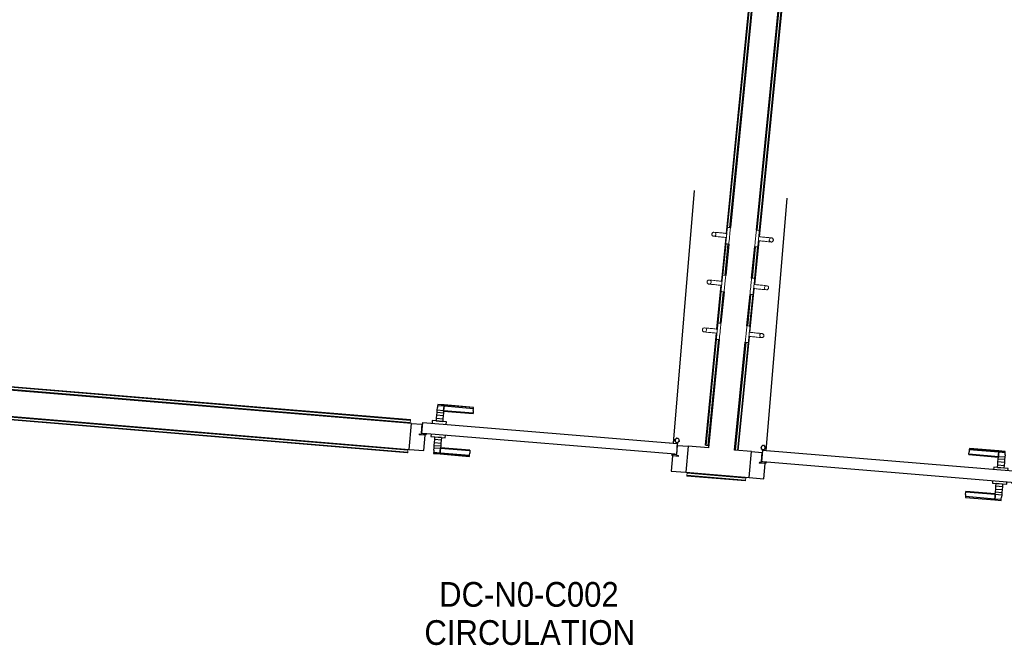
# Model space of a CAD drawing. Header units: millimetres. Extents: x 1293 to 60335, y -36590 to 4541.
# Tile 25 of 65: x 26020 to 29605, y -20276 to -17998. Entities that reach past the tile are written whole.
import ezdxf

# ---------------------------------------------------------------- set-up
doc = ezdxf.new("R2010")
doc.units = ezdxf.units.MM
for name, color, linetype, lineweight in [('A-AREA-IDEN', 7, 'Continuous', 30), ('A-DOOR', 7, 'Continuous', 25), ('A-FLOR-HRAL', 7, 'Continuous', 18), ('BATIEMENT', 7, 'Continuous', 18), ('BATIMENT', 7, 'Continuous', 25), ('ELEMENTS DETAILS', 7, 'Continuous', 18), ('EQP SPE', 7, 'Continuous', 18), ('MOBILIER', 7, 'Continuous', 18), ('SOLS', 7, 'Continuous', 25)]:
    doc.layers.add(name, color=color, linetype=linetype, lineweight=lineweight)
doc.styles.add('Arial_1', font='arial.ttf', dxfattribs={"width": 0.9, "height": 90})

# ---------------------------------------------------------------- blocks, each defined once
blk = doc.blocks.new('PRT_SIMPLE_HUI_58x68x48 - PRT_BOIS_1V_930x2040x40-V1-2021_015_1111_DCE_1_50_N0 FINI_CVC_PAC')
at = {"layer": 'ELEMENTS DETAILS', "lineweight": 25}
h = blk.add_hatch(color=256, dxfattribs=at)
h.paths.add_polyline_path([(-483.8, -9.7), (-485.1, -11.7), (-496.1, -13.2), (-500.5, -13.6), (-500.5, -14.5), (-495.9, -14.5), (-483.8, -12.8), (-483.8, -10.5)])
h.paths.add_polyline_path([(-508.5, -8), (-508.5, -11.5), (-502, -11.5), (-502.1, -10.2), (-505.2, -10.2), (-505.2, -9.3), (-488.4, -9.4), (-485.1, -10.6), (-483.8, -9.7), (-489.6, -8), (-505.4, -8)])
h = blk.add_hatch(color=256, dxfattribs=at)
h.paths.add_polyline_path([(413.8, -9.7), (413.8, -12.8), (426.2, -14.5), (430.5, -14.1), (430.4, -13.2), (425.9, -13.2), (415.1, -11.7), (414.4, -10.7)])
h.paths.add_polyline_path([(418.5, -8), (413.8, -9.7), (415.1, -10.6), (418.7, -9.3), (435.2, -9.3), (435.2, -10.2), (432, -10.5), (432, -11.5), (438.5, -11.5), (438.5, -8), (418.6, -8)])
at = {"layer": 'A-DOOR'}
for p, q in [((-499.5, -14.5), (-499.5, -54.5)), ((426, -14.5), (-496, -14.5)), ((430.5, -54.5), (430.5, -14.5)), ((-499.5, -54.5), (430.5, -54.5)), ((417, -54.5), (417, -977.5))]:
    blk.add_line(p, q, dxfattribs=at)
at = {"layer": 'BATIMENT'}
for p, q in [((-427.1, 55), (-450.6, 55)), ((-450.6, 55), (-450.6, 54.5)), ((-450.6, 54.5), (-450.6, 50.4)), ((-427.1, 54.5), (-450.6, 54.5)), ((-450.6, 50.4), (-450.6, 43.3)), ((-427.1, 50.4), (-450.6, 50.4)), ((-450.6, 34), (-450.6, 43.3)), ((-319.6, 55), (-427.1, 55)), ((-427.1, 55), (-427.1, 54.5)), ((-427.1, 54.5), (-427.1, 55)), ((-427.1, 54.5), (-427.1, 50.4)), ((-319.6, 54.5), (-427.1, 54.5)), ((-427.1, 50.4), (-427.1, 54.5)), ((-427.1, 50.4), (-427.1, 43.3)), ((-319.6, 50.4), (-427.1, 50.4)), ((-427.1, 43.3), (-427.1, 50.4)), ((-427.1, 34), (-427.1, 43.3)), ((-427.1, 43.3), (-427.1, 34)), ((-319.6, 54.5), (-319.6, 55)), ((-319.6, 50.4), (-319.6, 54.5)), ((-319.6, 43.3), (-319.6, 50.4)), ((-319.6, 43.3), (-319.6, 34)), ((-450.6, 25.6), (-450.6, 34)), ((-427.1, 34), (-450.6, 34)), ((-450.6, 15.2), (-450.6, 25.6)), ((-427.1, 25.6), (-450.6, 25.6)), ((-450.6, 4.4), (-450.6, 15.2)), ((-427.1, 15.2), (-450.6, 15.2)), ((-450.6, -4), (-450.6, 4.4)), ((-450.6, 4.4), (-427.1, 4.4)), ((-427.1, 32.8), (-427.1, 34)), ((-319.6, 34), (-427.1, 34)), ((-427.1, 34), (-427.1, 25.6)), ((-427.1, 32.8), (-319.6, 32.8)), ((-427.1, 25.6), (-427.1, 15.2)), ((-427.1, 15.2), (-427.1, 4.4)), ((-427.1, 4.4), (-427.1, -4)), ((-319.6, 34), (-319.6, 32.8)), ((-465.6, -5.5), (-465.6, -14.5)), ((-413.4, -5.5), (-465.6, -5.5)), ((-450.6, -4), (-450.6, -5)), ((-450.6, -5), (-427.1, -5)), ((-427.1, -5), (-427.1, -4)), ((-413.4, -14.5), (-413.4, -5.5)), ((-465.6, -54.5), (-465.6, -63.5)), ((-465.6, -63.5), (-413.4, -63.5)), ((-427.1, -64), (-450.6, -64)), ((-450.6, -64), (-450.6, -65)), ((-450.6, -73.4), (-450.6, -65)), ((-427.1, -65), (-427.1, -64)), ((-427.1, -65), (-427.1, -73.4)), ((-413.4, -63.5), (-413.4, -54.5)), ((-450.6, -84.2), (-450.6, -73.4)), ((-427.1, -73.4), (-450.6, -73.4)), ((-450.6, -94.6), (-450.6, -84.2)), ((-450.6, -84.2), (-427.1, -84.2)), ((-450.6, -103), (-450.6, -94.6)), ((-450.6, -94.6), (-427.1, -94.6)), ((-450.6, -112.3), (-450.6, -103)), ((-450.6, -103), (-427.1, -103)), ((-427.1, -73.4), (-427.1, -84.2)), ((-427.1, -84.2), (-427.1, -94.6)), ((-427.1, -94.6), (-427.1, -103)), ((-427.1, -103), (-427.1, -101.8)), ((-319.6, -101.8), (-427.1, -101.8)), ((-427.1, -112.3), (-427.1, -103)), ((-427.1, -103), (-319.6, -103)), ((-427.1, -103), (-427.1, -112.3)), ((-319.6, -101.8), (-319.6, -103)), ((-319.6, -103), (-319.6, -112.3)), ((-450.6, -112.3), (-450.6, -119.4)), ((-450.6, -119.4), (-450.6, -123.5)), ((-450.6, -119.4), (-427.1, -119.4)), ((-450.6, -123.5), (-450.6, -124)), ((-450.6, -123.5), (-427.1, -123.5)), ((-450.6, -124), (-427.1, -124)), ((-427.1, -112.3), (-427.1, -119.4)), ((-427.1, -119.4), (-427.1, -112.3)), ((-427.1, -119.4), (-427.1, -123.5)), ((-427.1, -119.4), (-319.6, -119.4)), ((-427.1, -123.5), (-427.1, -119.4)), ((-427.1, -123.5), (-427.1, -124)), ((-427.1, -123.5), (-319.6, -123.5)), ((-427.1, -124), (-427.1, -123.5)), ((-427.1, -124), (-319.6, -124)), ((-319.6, -119.4), (-319.6, -112.3)), ((-319.6, -123.5), (-319.6, -119.4)), ((-319.6, -124), (-319.6, -123.5))]:
    blk.add_line(p, q, dxfattribs=at)
for radius, start, end in [(9.12, 155.8208, 180), (9.12, 180, 204.1792), (7.5, 360, 180), (7.5, 180, 360), (7.5, 180, 240), (7.5, 135, 165), (9.12, 111.9887, 120), (7.5, 60, 120), (7.5, 270, 0), (9.12, 60, 68.0113), (7.5, 0, 30), (9.12, 0, 21.2018), (9.12, 240, 248.0113)]:
    blk.add_arc((429, -65.5), radius, start, end, dxfattribs=at)
at = {"layer": 'ELEMENTS DETAILS'}
for p, q in [((-488.5, -8), (-508.5, -8)), ((-508.5, -8), (-508.5, -11.5)), ((-508.5, -11.5), (-502, -11.5)), ((-505.2, -10.2), (-505.2, -9.3)), ((-505.2, -9.3), (-488.7, -9.3)), ((-502, -10.2), (-505.2, -10.2)), ((-502, -11.5), (-502, -10.2)), ((-496.1, -13.2), (-500.5, -13.2)), ((-500.5, -13.2), (-500.5, -14.5)), ((-500.5, -14.5), (-496, -14.5)), ((-485.1, -11.7), (-496.1, -13.2)), ((-496, -14.5), (-483.8, -12.8)), ((-488.7, -9.3), (-485.1, -10.6)), ((-483.8, -9.7), (-488.5, -8)), ((-485.1, -10.6), (-485.1, -11.7)), ((-483.8, -12.8), (-483.8, -9.7)), ((418.5, -8), (413.8, -9.7)), ((413.8, -9.7), (413.8, -12.8)), ((413.8, -12.8), (426, -14.5)), ((415.1, -10.6), (418.7, -9.3)), ((415.1, -11.7), (415.1, -10.6)), ((426.1, -13.2), (415.1, -11.7)), ((438.5, -8), (418.5, -8)), ((418.7, -9.3), (435.2, -9.3)), ((426, -14.5), (430.5, -14.5)), ((430.5, -13.2), (426.1, -13.2)), ((430.5, -14.5), (430.5, -13.2)), ((435.2, -10.2), (432, -10.2)), ((432, -10.2), (432, -11.5)), ((432, -11.5), (438.5, -11.5)), ((435.2, -9.3), (435.2, -10.2)), ((438.5, -11.5), (438.5, -8))]:
    blk.add_line(p, q, dxfattribs=at)
at = {"layer": 'EQP SPE'}
for p, q in [((430.5, -54.5), (403.5, -54.5)), ((430.5, -40.5), (430.5, -54.5))]:
    blk.add_line(p, q, dxfattribs=at)
blk = doc.blocks.new('PRT_SIMPLE_HUI_58x68x48 - PRT_BOIS_1V_930x2040x40-552385-2021_015_1111_DCE_1_50_N0 FINI_CVC_PAC')
at = {"layer": 'ELEMENTS DETAILS', "lineweight": 25}
h = blk.add_hatch(color=256, dxfattribs=at)
h.paths.add_polyline_path([(-483.8, 9.7), (-483.8, 12.8), (-496.2, 14.5), (-500.5, 14.1), (-500.4, 13.2), (-495.9, 13.2), (-485.1, 11.7), (-484.4, 10.7)])
h.paths.add_polyline_path([(-488.5, 8), (-483.8, 9.7), (-485.1, 10.6), (-488.7, 9.3), (-505.2, 9.3), (-505.2, 10.2), (-502, 10.5), (-502, 11.5), (-508.5, 11.5), (-508.5, 8), (-488.6, 8)])
h = blk.add_hatch(color=256, dxfattribs=at)
h.paths.add_polyline_path([(413.8, 9.7), (415.1, 11.7), (426.1, 13.2), (430.5, 13.6), (430.5, 14.5), (425.9, 14.5), (413.8, 12.8), (413.8, 10.5)])
h.paths.add_polyline_path([(438.5, 8), (438.5, 11.5), (432, 11.5), (432.1, 10.2), (435.2, 10.2), (435.2, 9.3), (418.4, 9.4), (415.1, 10.6), (413.8, 9.7), (419.6, 8), (435.4, 8)])
at = {"layer": 'A-DOOR'}
for p, q in [((417, 54.5), (417, 977.5)), ((-499.5, 54.5), (430.5, 54.5)), ((-499.5, 14.5), (-499.5, 54.5)), ((430.5, 54.5), (430.5, 14.5)), ((426, 14.5), (-496, 14.5))]:
    blk.add_line(p, q, dxfattribs=at)
at = {"layer": 'BATIMENT'}
for p, q in [((-427.1, 124), (-450.6, 124)), ((-450.6, 124), (-450.6, 123.5)), ((-450.6, 123.5), (-450.6, 119.4)), ((-427.1, 123.5), (-450.6, 123.5)), ((-450.6, 119.4), (-450.6, 112.3)), ((-427.1, 119.4), (-450.6, 119.4)), ((-450.6, 103), (-450.6, 112.3)), ((-319.6, 124), (-427.1, 124)), ((-427.1, 124), (-427.1, 123.5)), ((-427.1, 123.5), (-427.1, 124)), ((-427.1, 123.5), (-427.1, 119.4)), ((-319.6, 123.5), (-427.1, 123.5)), ((-427.1, 119.4), (-427.1, 123.5)), ((-427.1, 119.4), (-427.1, 112.3)), ((-319.6, 119.4), (-427.1, 119.4)), ((-427.1, 112.3), (-427.1, 119.4)), ((-427.1, 103), (-427.1, 112.3)), ((-427.1, 112.3), (-427.1, 103)), ((-319.6, 123.5), (-319.6, 124)), ((-319.6, 119.4), (-319.6, 123.5)), ((-319.6, 112.3), (-319.6, 119.4)), ((-319.6, 112.3), (-319.6, 103)), ((-450.6, 94.6), (-450.6, 103)), ((-427.1, 103), (-450.6, 103)), ((-450.6, 84.2), (-450.6, 94.6)), ((-427.1, 94.6), (-450.6, 94.6)), ((-450.6, 73.4), (-450.6, 84.2)), ((-427.1, 84.2), (-450.6, 84.2)), ((-450.6, 65), (-450.6, 73.4)), ((-450.6, 73.4), (-427.1, 73.4)), ((-427.1, 101.8), (-427.1, 103)), ((-319.6, 103), (-427.1, 103)), ((-427.1, 103), (-427.1, 94.6)), ((-427.1, 101.8), (-319.6, 101.8)), ((-427.1, 94.6), (-427.1, 84.2)), ((-427.1, 84.2), (-427.1, 73.4)), ((-427.1, 73.4), (-427.1, 65)), ((-319.6, 103), (-319.6, 101.8)), ((-465.6, 63.5), (-465.6, 54.5)), ((-413.4, 63.5), (-465.6, 63.5)), ((-450.6, 65), (-450.6, 64)), ((-450.6, 64), (-427.1, 64)), ((-427.1, 64), (-427.1, 65)), ((-413.4, 54.5), (-413.4, 63.5)), ((-465.6, 14.5), (-465.6, 5.5)), ((-465.6, 5.5), (-413.4, 5.5)), ((-427.1, 5), (-450.6, 5)), ((-450.6, 5), (-450.6, 4)), ((-450.6, -4.4), (-450.6, 4)), ((-427.1, 4), (-427.1, 5)), ((-427.1, 4), (-427.1, -4.4)), ((-413.4, 5.5), (-413.4, 14.5)), ((-450.6, -15.2), (-450.6, -4.4)), ((-427.1, -4.4), (-450.6, -4.4)), ((-450.6, -25.6), (-450.6, -15.2)), ((-450.6, -15.2), (-427.1, -15.2)), ((-450.6, -34), (-450.6, -25.6)), ((-450.6, -25.6), (-427.1, -25.6)), ((-450.6, -43.3), (-450.6, -34)), ((-450.6, -34), (-427.1, -34)), ((-427.1, -4.4), (-427.1, -15.2)), ((-427.1, -15.2), (-427.1, -25.6)), ((-427.1, -25.6), (-427.1, -34)), ((-427.1, -34), (-427.1, -32.8)), ((-319.6, -32.8), (-427.1, -32.8)), ((-427.1, -43.3), (-427.1, -34)), ((-427.1, -34), (-319.6, -34)), ((-427.1, -34), (-427.1, -43.3)), ((-319.6, -32.8), (-319.6, -34)), ((-319.6, -34), (-319.6, -43.3)), ((-450.6, -43.3), (-450.6, -50.4)), ((-450.6, -50.4), (-450.6, -54.5)), ((-450.6, -50.4), (-427.1, -50.4)), ((-450.6, -54.5), (-450.6, -55)), ((-450.6, -54.5), (-427.1, -54.5)), ((-450.6, -55), (-427.1, -55)), ((-427.1, -43.3), (-427.1, -50.4)), ((-427.1, -50.4), (-427.1, -43.3)), ((-427.1, -50.4), (-427.1, -54.5)), ((-427.1, -50.4), (-319.6, -50.4)), ((-427.1, -54.5), (-427.1, -50.4)), ((-427.1, -54.5), (-427.1, -55)), ((-427.1, -54.5), (-319.6, -54.5)), ((-427.1, -55), (-427.1, -54.5)), ((-427.1, -55), (-319.6, -55)), ((-319.6, -50.4), (-319.6, -43.3)), ((-319.6, -54.5), (-319.6, -50.4)), ((-319.6, -55), (-319.6, -54.5))]:
    blk.add_line(p, q, dxfattribs=at)
for radius, start, end in [(7.5, 360, 180), (7.5, 120, 180), (9.12, 111.9887, 120), (7.5, 0, 90), (9.12, 155.8208, 180), (9.12, 180, 204.1792), (7.5, 180, 360), (7.5, 195, 225), (9.12, 240, 248.0113), (7.5, 240, 300), (9.12, 291.9887, 300), (7.5, 330.1321, 0), (9.12, 335.8208, 0)]:
    blk.add_arc((429, 65.5), radius, start, end, dxfattribs=at)
at = {"layer": 'ELEMENTS DETAILS'}
for p, q in [((-508.5, 11.5), (-502, 11.5)), ((-508.5, 8), (-508.5, 11.5)), ((-488.5, 8), (-508.5, 8)), ((-505.2, 10.2), (-505.2, 9.3)), ((-502, 10.2), (-505.2, 10.2)), ((-505.2, 9.3), (-488.7, 9.3)), ((-502, 11.5), (-502, 10.2)), ((-500.5, 14.5), (-496, 14.5)), ((-500.5, 13.2), (-500.5, 14.5)), ((-496.1, 13.2), (-500.5, 13.2)), ((-485.1, 11.7), (-496.1, 13.2)), ((-496, 14.5), (-483.8, 12.8)), ((-488.7, 9.3), (-485.1, 10.6)), ((-483.8, 9.7), (-488.5, 8)), ((-485.1, 10.6), (-485.1, 11.7)), ((-483.8, 12.8), (-483.8, 9.7)), ((413.8, 12.8), (426, 14.5)), ((413.8, 9.7), (413.8, 12.8)), ((418.5, 8), (413.8, 9.7)), ((426.1, 13.2), (415.1, 11.7)), ((415.1, 11.7), (415.1, 10.6)), ((415.1, 10.6), (418.7, 9.3)), ((438.5, 8), (418.5, 8)), ((418.7, 9.3), (435.2, 9.3)), ((426, 14.5), (430.5, 14.5)), ((430.5, 13.2), (426.1, 13.2)), ((430.5, 14.5), (430.5, 13.2)), ((432, 11.5), (438.5, 11.5)), ((432, 10.2), (432, 11.5)), ((435.2, 10.2), (432, 10.2)), ((435.2, 9.3), (435.2, 10.2)), ((438.5, 11.5), (438.5, 8))]:
    blk.add_line(p, q, dxfattribs=at)
at = {"layer": 'EQP SPE'}
for p, q in [((430.5, 54.5), (403.5, 54.5)), ((430.5, 40.5), (430.5, 54.5))]:
    blk.add_line(p, q, dxfattribs=at)
blk = doc.blocks.new('Garde-corps - Garde-corps-505703-2021_015_1111_DCE_1_50_N0 FINI_CVC_PAC')
at = {"layer": 'A-FLOR-HRAL'}
for p, q in [((-9946.8, -14744.5), (-10346.7, -18775.8)), ((-9945, -14743), (-10345, -18775.9)), ((-9943.1, -14741.4), (-10341.1, -18754.3)), ((-9935.3, -14734.9), (-10334, -18754.4)), ((-10348.1, -18790.7), (-10363.9, -18949.9)), ((-10346.5, -18790.8), (-10362.3, -18950.1)), ((-10346.9, -18812.7), (-10358.4, -18928.5)), ((-10339.9, -18814.1), (-10351.2, -18928.6)), ((-10365.4, -18964.8), (-10381.2, -19124.1)), ((-10363.8, -18965), (-10379.6, -19124.2)), ((-10364.2, -18986.9), (-10375.7, -19102.6)), ((-10357.2, -18988.3), (-10368.5, -19102.7)), ((-10382.7, -19139), (-10423.2, -19547.4)), ((-10381, -19139.1), (-10421.5, -19547.5)), ((-10381.5, -19161), (-10419.8, -19547.7)), ((-10374.4, -19162.4), (-10412.7, -19548.4)), ((-11497, -19464.1), (-14693, -19199)), ((-11496.4, -19457), (-14685.3, -19192.5)), ((-11496.3, -19455.2), (-14683.5, -19190.9)), ((-11496.1, -19453.6), (-14681.7, -19189.4)), ((-11497.2, -19467), (-11497, -19464.1)), ((-11496.4, -19457), (-11497, -19464.1)), ((-11496.3, -19455.2), (-11496.4, -19457)), ((-11496.3, -19455.2), (-11496.1, -19453.6)), ((-10423.2, -19547.4), (-10421.5, -19547.5)), ((-10419.8, -19547.7), (-10421.5, -19547.5)), ((-10412.7, -19548.4), (-10419.8, -19547.7)), ((-10412.7, -19548.4), (-10409.7, -19548.7))]:
    blk.add_line(p, q, dxfattribs=at)
blk = doc.blocks.new('Garde-corps - Garde-corps-505843-2021_015_1111_DCE_1_50_N0 FINI_CVC_PAC')
at = {"layer": 'A-FLOR-HRAL'}
for p, q in [((-10233.5, -18764.4), (-9905.6, -15459.4)), ((-10226.9, -18787.6), (-9896.8, -15460.3)), ((-10226.4, -18765.7), (-9898.6, -15460.1)), ((-10225.2, -18787.8), (-9895.2, -15460.5)), ((-10244.1, -18961.8), (-10228.3, -18802.6)), ((-10242.5, -18962), (-10226.7, -18802.7)), ((-10250.7, -18938.5), (-10239.4, -18824.1)), ((-10243.7, -18939.8), (-10232.2, -18824.1)), ((-10268, -19112.7), (-10256.7, -18998.2)), ((-10261.4, -19135.9), (-10245.6, -18976.7)), ((-10261, -19114), (-10249.5, -18998.3)), ((-10259.8, -19136.1), (-10244, -18976.9)), ((-10312.9, -19565.3), (-10273.9, -19172.4)), ((-10305.8, -19565.9), (-10266.8, -19172.4)), ((-10304.1, -19566), (-10262.9, -19150.9)), ((-10302.4, -19566.2), (-10261.2, -19151))]:
    blk.add_line(p, q, dxfattribs=at)
blk = doc.blocks.new('Garde-corps - Garde-corps-507164-2021_015_1111_DCE_1_50_N0 FINI_CVC_PAC')
at = {"layer": 'A-FLOR-HRAL'}
for p, q in [((-14903.8, -19430.4), (-14891.6, -19283.8)), ((-14891.6, -19283.8), (-11505.3, -19564.7)), ((-14885.1, -19291.5), (-14891.6, -19283.8)), ((-14896.7, -19430.9), (-14885.1, -19291.5)), ((-14894.9, -19431.1), (-14883.5, -19293.4)), ((-14893.3, -19431.2), (-14882, -19295.2)), ((-14885.1, -19291.5), (-11505.9, -19571.8)), ((-14883.5, -19293.4), (-11506.1, -19573.5)), ((-14882, -19295.2), (-11506.2, -19575.2)), ((-14906.8, -19430.1), (-14903.8, -19430.4)), ((-14896.7, -19430.9), (-14903.8, -19430.4)), ((-14894.9, -19431.1), (-14896.7, -19430.9)), ((-14894.9, -19431.1), (-14893.3, -19431.2)), ((-11505.9, -19571.8), (-11506.1, -19573.5)), ((-11505.3, -19564.7), (-11505.9, -19571.8)), ((-11505.3, -19564.7), (-11505.1, -19561.7)), ((-11506.2, -19575.2), (-11506.1, -19573.5))]:
    blk.add_line(p, q, dxfattribs=at)
for points, knots in [([(-14891.6, -19283.8), (-14891.6, -19283.8), (-14891.7, -19283.8), (-14891.8, -19283.6), (-14892, -19283.4), (-14892.2, -19283.2), (-14892.3, -19283), (-14892.5, -19282.9), (-14892.7, -19282.6), (-14892.9, -19282.3), (-14893.2, -19282), (-14893.4, -19281.8), (-14893.8, -19281.3), (-14894.1, -19280.9), (-14894.4, -19280.6)], [0, 0, 0, 0, 0.166667, 0.25, 0.333333, 0.416667, 0.458333, 0.5, 0.583333, 0.666667, 0.708333, 0.75, 0.833333, 1, 1, 1, 1]), ([(-14882, -19295.2), (-14882, -19295.2), (-14882.1, -19295.2), (-14882.2, -19295), (-14882.3, -19294.9), (-14882.4, -19294.7), (-14882.6, -19294.5), (-14882.7, -19294.4), (-14882.8, -19294.2), (-14882.9, -19294.1), (-14883, -19294), (-14883.2, -19293.9), (-14883.3, -19293.7), (-14883.4, -19293.6), (-14883.5, -19293.5), (-14883.5, -19293.4)], [0.1, 0.1, 0.1, 0.1, 0.2, 0.3, 0.4, 0.475, 0.55, 0.6, 0.65, 0.7, 0.75, 0.8, 0.85, 0.9, 1, 1, 1, 1])]:
    blk.add_open_spline(points, degree=3, knots=knots, dxfattribs=at)
blk = doc.blocks.new('Garde-corps - Garde-corps-507494-2021_015_1111_DCE_1_50_N0 FINI_CVC_PAC')
at = {"layer": 'A-FLOR-HRAL'}
for p, q in [((-10489.6, -19657.9), (-10489.7, -19659.5)), ((-10489.7, -19659.5), (-10275.8, -19677.2)), ((-10489.6, -19657.9), (-10489.4, -19656.1)), ((-10489.6, -19657.9), (-10275.7, -19675.6)), ((-10489.4, -19656.1), (-10488.8, -19649)), ((-10489.4, -19656.1), (-10275.5, -19673.9)), ((-10488.6, -19646), (-10488.8, -19649)), ((-10488.8, -19649), (-10274.9, -19666.8)), ((-10275.8, -19677.2), (-10275.7, -19675.6)), ((-10275.5, -19673.9), (-10275.7, -19675.6)), ((-10274.9, -19666.8), (-10275.5, -19673.9)), ((-10274.9, -19666.8), (-10274.7, -19663.8))]:
    blk.add_line(p, q, dxfattribs=at)
blk = doc.blocks.new('72_PATERE_HEWI SERIE 477 - Colour - 92 Anthracite grey-566101-2021_015_1111_DCE_1_50_N0 FINI_CVC_PAC')
at = {"layer": 'ELEMENTS DETAILS'}
for p, q in [((-10398.4, -18776.9), (-10398.6, -18778.1)), ((-10398.6, -18778.1), (-10398.6, -18779.4)), ((-10398.6, -18779.4), (-10398.4, -18780.7)), ((-10397.9, -18775.6), (-10398.4, -18776.9)), ((-10398.4, -18780.7), (-10398, -18782)), ((-10398, -18782), (-10397.4, -18783.1)), ((-10397.3, -18774.5), (-10397.9, -18775.6)), ((-10397.4, -18783.1), (-10396.5, -18784.1)), ((-10396.4, -18773.5), (-10397.3, -18774.5)), ((-10396.5, -18784.1), (-10395.5, -18785)), ((-10395.4, -18772.7), (-10396.4, -18773.5)), ((-10394.3, -18772), (-10395.4, -18772.7)), ((-10392.6, -18771.5), (-10394.3, -18772)), ((-10391.1, -18771.4), (-10392.6, -18771.5)), ((-10384.9, -18772), (-10391.1, -18771.4)), ((-10391.1, -18771.4), (-10387.7, -18772.2)), ((-10387.7, -18772.2), (-10391.1, -18771.4)), ((-10386.4, -18784.7), (-10389.1, -18786.1)), ((-10389.1, -18786.1), (-10386.4, -18784.7)), ((-10387.7, -18772.2), (-10385.4, -18774.1)), ((-10385.4, -18774.1), (-10387.7, -18772.2)), ((-10384.5, -18782.3), (-10386.4, -18784.7)), ((-10386.4, -18784.7), (-10384.5, -18782.3)), ((-10385.4, -18774.1), (-10384, -18776.8)), ((-10384, -18776.8), (-10385.4, -18774.1)), ((-10381.2, -18772.3), (-10384.9, -18772)), ((-10383.7, -18779.6), (-10384.5, -18782.3)), ((-10384.5, -18782.3), (-10383.7, -18779.6)), ((-10384, -18776.8), (-10383.7, -18779.6)), ((-10383.7, -18779.6), (-10384, -18776.8)), ((-10374.6, -18773), (-10381.2, -18772.3)), ((-10370.3, -18773.4), (-10374.6, -18773)), ((-10365.9, -18773.9), (-10370.3, -18773.4)), ((-10361.6, -18774.3), (-10365.9, -18773.9)), ((-10357.2, -18774.7), (-10361.6, -18774.3)), ((-10352.9, -18775.2), (-10357.2, -18774.7)), ((-10348.5, -18775.6), (-10352.9, -18775.2)), ((-10344.2, -18776), (-10348.5, -18775.6)), ((-10345.2, -18786.1), (-10344.9, -18783.5)), ((-10343.6, -18770.8), (-10345.1, -18785.5)), ((-10344.9, -18783.5), (-10344.6, -18780.8)), ((-10344.6, -18780.8), (-10344.4, -18778.2)), ((-10344.4, -18778.2), (-10344.2, -18776)), ((-10342.8, -18762.6), (-10343.6, -18770.8)), ((-10342.3, -18757.7), (-10342.8, -18762.6)), ((-10342.2, -18756.2), (-10342.3, -18757.7)), ((-10342.1, -18755.1), (-10342.2, -18756.2)), ((-10340.4, -18753.8), (-10342.1, -18755.1)), ((-10331, -18754.7), (-10340.4, -18753.8)), ((-10334.2, -18787), (-10333.9, -18784.6)), ((-10333.9, -18784.6), (-10333.7, -18782.1)), ((-10333.7, -18782.1), (-10333.3, -18778.3)), ((-10333.3, -18778.3), (-10332.9, -18774.4)), ((-10332.9, -18774.4), (-10332.6, -18770.7)), ((-10332.6, -18770.7), (-10332.2, -18767.2)), ((-10332.2, -18767.2), (-10331.8, -18762.8)), ((-10331.8, -18762.8), (-10331, -18754.7)), ((-10395.5, -18785), (-10394.4, -18785.6)), ((-10394.4, -18785.6), (-10393.3, -18786.1)), ((-10393.3, -18786.1), (-10391.9, -18786.3)), ((-10389.1, -18786.1), (-10391.9, -18786.3)), ((-10391.9, -18786.3), (-10389.1, -18786.1)), ((-10391.9, -18786.3), (-10386.3, -18786.9)), ((-10386.3, -18786.9), (-10382.7, -18787.3)), ((-10382.7, -18787.3), (-10376.1, -18787.9)), ((-10376.1, -18787.9), (-10371.8, -18788.3)), ((-10371.8, -18788.3), (-10367.4, -18788.8)), ((-10367.4, -18788.8), (-10363.1, -18789.2)), ((-10363.1, -18789.2), (-10358.7, -18789.6)), ((-10358.7, -18789.6), (-10354.3, -18790.1)), ((-10354.3, -18790.1), (-10350, -18790.5)), ((-10350, -18790.5), (-10345.6, -18790.9)), ((-10347.6, -18810.7), (-10347.7, -18811.7)), ((-10347.7, -18811.7), (-10346.4, -18813.5)), ((-10347.5, -18809.8), (-10347.6, -18810.7)), ((-10347.2, -18806.7), (-10347.5, -18809.8)), ((-10346.8, -18802.5), (-10347.2, -18806.7)), ((-10346.4, -18799), (-10346.8, -18802.5)), ((-10346.1, -18795.2), (-10346.4, -18799)), ((-10346.4, -18813.5), (-10341.6, -18813.9)), ((-10345.7, -18791.4), (-10346.1, -18795.2)), ((-10345.1, -18785.5), (-10345.7, -18791.4)), ((-10345.6, -18790.9), (-10345.4, -18788.8)), ((-10345.4, -18788.8), (-10345.2, -18786.1)), ((-10341.6, -18813.9), (-10336.9, -18814.4)), ((-10336.9, -18814.4), (-10336.2, -18807.6)), ((-10336.2, -18807.6), (-10335.8, -18803.7)), ((-10335.8, -18803.7), (-10334.8, -18793.4)), ((-10334.8, -18793.4), (-10334.4, -18789.6)), ((-10334.4, -18789.6), (-10334.2, -18787))]:
    blk.add_line(p, q, dxfattribs=at)
blk = doc.blocks.new('72_PATERE_HEWI SERIE 477 - Colour - 92 Anthracite grey-568995-2021_015_1111_DCE_1_50_N0 FINI_CVC_PAC')
at = {"layer": 'ELEMENTS DETAILS'}
for p, q in [((-10238.4, -18783.8), (-10238.8, -18787.6)), ((-10238, -18780.1), (-10238.4, -18783.8)), ((-10237.7, -18776.6), (-10238, -18780.1)), ((-10237.2, -18772.2), (-10237.7, -18776.6)), ((-10236.4, -18764.1), (-10237.2, -18772.2)), ((-10227, -18765), (-10236.4, -18764.1)), ((-10228.6, -18797), (-10227.2, -18782.3)), ((-10227.2, -18782.3), (-10226.4, -18774.1)), ((-10225.6, -18766.7), (-10227, -18765)), ((-10226.4, -18774.1), (-10225.9, -18769.3)), ((-10225.9, -18769.3), (-10225.7, -18767.8)), ((-10225.7, -18767.8), (-10225.6, -18766.7)), ((-10241.7, -18817), (-10242.4, -18823.8)), ((-10241.3, -18813.1), (-10241.7, -18817)), ((-10240.3, -18802.8), (-10241.3, -18813.1)), ((-10239.9, -18798.9), (-10240.3, -18802.8)), ((-10239.6, -18796.4), (-10239.9, -18798.9)), ((-10239.4, -18793.9), (-10239.6, -18796.4)), ((-10239.1, -18791.5), (-10239.4, -18793.9)), ((-10238.8, -18787.6), (-10239.1, -18791.5)), ((-10231.1, -18821.4), (-10230.7, -18818.2)), ((-10230.7, -18818.2), (-10230.3, -18814)), ((-10230.3, -18814), (-10230, -18810.6)), ((-10230, -18810.6), (-10229.6, -18806.8)), ((-10229.6, -18806.8), (-10229.2, -18802.9)), ((-10229.2, -18802.9), (-10228.6, -18797)), ((-10229, -18800.3), (-10229.2, -18802.5)), ((-10229.2, -18802.5), (-10224.8, -18802.9)), ((-10228.7, -18797.7), (-10229, -18800.3)), ((-10228.4, -18795), (-10228.7, -18797.7)), ((-10228.2, -18792.4), (-10228.4, -18795)), ((-10227.9, -18789.7), (-10228.2, -18792.4)), ((-10227.7, -18787.6), (-10227.9, -18789.7)), ((-10223.4, -18788), (-10227.7, -18787.6)), ((-10224.8, -18802.9), (-10220.5, -18803.3)), ((-10219, -18788.4), (-10223.4, -18788)), ((-10220.5, -18803.3), (-10216.1, -18803.8)), ((-10214.6, -18788.9), (-10219, -18788.4)), ((-10216.1, -18803.8), (-10211.8, -18804.2)), ((-10210.3, -18789.3), (-10214.6, -18788.9)), ((-10211.8, -18804.2), (-10207.4, -18804.6)), ((-10205.9, -18789.7), (-10210.3, -18789.3)), ((-10207.4, -18804.6), (-10203.1, -18805.1)), ((-10201.6, -18790.2), (-10205.9, -18789.7)), ((-10203.1, -18805.1), (-10198.7, -18805.5)), ((-10197.2, -18790.6), (-10201.6, -18790.2)), ((-10198.7, -18805.5), (-10192.1, -18806.2)), ((-10190.6, -18791.2), (-10197.2, -18790.6)), ((-10192.1, -18806.2), (-10188.5, -18806.5)), ((-10187, -18791.6), (-10190.6, -18791.2)), ((-10189.6, -18798.9), (-10188.8, -18796.2)), ((-10188.8, -18796.2), (-10189.6, -18798.9)), ((-10189.4, -18801.7), (-10189.6, -18798.9)), ((-10189.6, -18798.9), (-10189.4, -18801.7)), ((-10188, -18804.4), (-10189.4, -18801.7)), ((-10189.4, -18801.7), (-10188, -18804.4)), ((-10188.8, -18796.2), (-10186.9, -18793.8)), ((-10186.9, -18793.8), (-10188.8, -18796.2)), ((-10188.5, -18806.5), (-10182.9, -18807.1)), ((-10185.6, -18806.3), (-10188, -18804.4)), ((-10188, -18804.4), (-10185.6, -18806.3)), ((-10180.7, -18792.3), (-10187, -18791.6)), ((-10186.9, -18793.8), (-10184.2, -18792.4)), ((-10184.2, -18792.4), (-10186.9, -18793.8)), ((-10182.9, -18807.1), (-10185.6, -18806.3)), ((-10185.6, -18806.3), (-10182.9, -18807.1)), ((-10184.2, -18792.4), (-10180.7, -18792.3)), ((-10180.7, -18792.3), (-10184.2, -18792.4)), ((-10182.9, -18807.1), (-10181.5, -18807.1)), ((-10181.5, -18807.1), (-10180.3, -18806.9)), ((-10179.4, -18792.7), (-10180.7, -18792.3)), ((-10180.3, -18806.9), (-10179.1, -18806.4)), ((-10177.8, -18793.5), (-10179.4, -18792.7)), ((-10179.1, -18806.4), (-10177.9, -18805.8)), ((-10177.9, -18805.8), (-10176.9, -18805)), ((-10176.8, -18794.4), (-10177.8, -18793.5)), ((-10176.9, -18805), (-10176.1, -18804)), ((-10176, -18795.4), (-10176.8, -18794.4)), ((-10176.1, -18804), (-10175.4, -18802.9)), ((-10175.3, -18796.5), (-10176, -18795.4)), ((-10175.4, -18802.9), (-10175, -18801.6)), ((-10174.9, -18797.8), (-10175.3, -18796.5)), ((-10175, -18801.6), (-10174.7, -18800.4)), ((-10174.7, -18799), (-10174.9, -18797.8)), ((-10174.7, -18800.4), (-10174.7, -18799)), ((-10242.4, -18823.8), (-10237.6, -18824.3)), ((-10237.6, -18824.3), (-10232.9, -18824.7)), ((-10232.9, -18824.7), (-10231.2, -18823.3)), ((-10231.2, -18823.3), (-10231.1, -18822.3)), ((-10231.1, -18822.3), (-10231.1, -18821.4))]:
    blk.add_line(p, q, dxfattribs=at)
blk = doc.blocks.new('B02_ARC_rvt-1-2021_015_1111_DCE_1_50_N0 FINI_CVC_PAC')
at = {"layer": 'BATIEMENT', "lineweight": 25}
for p, q in [((-9932, -14732.2), (-10331, -18754.7)), ((-10236.4, -18764.1), (-9908.6, -15459.1)), ((-10336.9, -18814.4), (-10348.3, -18928.8)), ((-10253.7, -18938.2), (-10242.4, -18823.8)), ((-10354.2, -18988.6), (-10365.5, -19103)), ((-10271, -19112.4), (-10259.6, -18997.9)), ((-10371.4, -19162.7), (-10410.6, -19557.2)), ((-10315.9, -19565), (-10276.9, -19172.1)), ((-11492.6, -19467.4), (-14696.3, -19201.7)), ((-14894.4, -19280.6), (-11500.5, -19562.1)), ((-11500.5, -19562.1), (-11492.6, -19467.4)), ((-10485.4, -19551), (-10493.2, -19645.6)), ((-10410.6, -19557.2), (-10485.4, -19551)), ((-10254.4, -19570.1), (-10315.9, -19565)), ((-10262.2, -19664.8), (-10254.4, -19570.1)), ((-10493.2, -19645.6), (-10262.2, -19664.8))]:
    blk.add_line(p, q, dxfattribs=at)
at = {"layer": 'SOLS'}
for p, q in [((-11492.6, -19467.4), (-11454.4, -19470.6)), ((-11454.4, -19470.6), (-11457.1, -19503.5)), ((-11457.1, -19503.5), (-11455.6, -19503.6)), ((-11447.3, -19566.5), (-11442.7, -19510.7)), ((-11442.6, -19509.3), (-11442.4, -19507.3)), ((-11442.3, -19506), (-11442.2, -19504.7)), ((-11500.5, -19562.1), (-11447.3, -19566.5)), ((-10526.3, -19580.7), (-10523.6, -19547.8)), ((-10523.6, -19547.8), (-10485.4, -19551)), ((-10254.4, -19570.1), (-10216.1, -19573.3)), ((-10216.1, -19573.3), (-10218.9, -19606.2)), ((-10541.8, -19585.4), (-10546.4, -19641.2)), ((-10541.5, -19582), (-10541.7, -19584)), ((-10541.3, -19579.5), (-10541.4, -19580.7)), ((-10527.8, -19580.6), (-10526.3, -19580.7)), ((-10218.9, -19606.2), (-10217.4, -19606.3)), ((-10204, -19608.7), (-10203.9, -19607.4)), ((-10546.4, -19641.2), (-10493.2, -19645.6)), ((-10209.1, -19669.2), (-10204.4, -19613.4)), ((-10204.3, -19612), (-10204.1, -19610)), ((-10262.2, -19664.8), (-10209.1, -19669.2))]:
    blk.add_line(p, q, dxfattribs=at)
at = {"layer": 'BATIEMENT', "lineweight": 18}
for name in ['Garde-corps - Garde-corps-505703-2021_015_1111_DCE_1_50_N0 FINI_CVC_PAC', 'Garde-corps - Garde-corps-505843-2021_015_1111_DCE_1_50_N0 FINI_CVC_PAC', 'Garde-corps - Garde-corps-507164-2021_015_1111_DCE_1_50_N0 FINI_CVC_PAC', 'Garde-corps - Garde-corps-507494-2021_015_1111_DCE_1_50_N0 FINI_CVC_PAC']:
    blk.add_blockref(name, (0, 0), dxfattribs=at)
at = {"layer": 'BATIMENT', "lineweight": 18}
for name, p, rotation in [('PRT_SIMPLE_HUI_58x68x48 - PRT_BOIS_1V_930x2040x40-552385-2021_015_1111_DCE_1_50_N0 FINI_CVC_PAC', (-10958, -19559.4), 355.258613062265), ('PRT_SIMPLE_HUI_58x68x48 - PRT_BOIS_1V_930x2040x40-V1-2021_015_1111_DCE_1_50_N0 FINI_CVC_PAC', (-9789.6, -19656.4), 175.2586130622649)]:
    blk.add_blockref(name, p, dxfattribs=dict(at, rotation=rotation))
at = {"layer": 'MOBILIER', "lineweight": 18}
for name, p in [('72_PATERE_HEWI SERIE 477 - Colour - 92 Anthracite grey-566101-2021_015_1111_DCE_1_50_N0 FINI_CVC_PAC', (0, 0)), ('72_PATERE_HEWI SERIE 477 - Colour - 92 Anthracite grey-568995-2021_015_1111_DCE_1_50_N0 FINI_CVC_PAC', (0, 0)), ('72_PATERE_HEWI SERIE 477 - Colour - 92 Anthracite grey-566101-2021_015_1111_DCE_1_50_N0 FINI_CVC_PAC', (-17.3, -174.1)), ('72_PATERE_HEWI SERIE 477 - Colour - 92 Anthracite grey-568995-2021_015_1111_DCE_1_50_N0 FINI_CVC_PAC', (-17.3, -174.1)), ('72_PATERE_HEWI SERIE 477 - Colour - 92 Anthracite grey-566101-2021_015_1111_DCE_1_50_N0 FINI_CVC_PAC', (-34.5, -348.3)), ('72_PATERE_HEWI SERIE 477 - Colour - 92 Anthracite grey-568995-2021_015_1111_DCE_1_50_N0 FINI_CVC_PAC', (-34.5, -348.3))]:
    blk.add_blockref(name, p, dxfattribs=at)

msp = doc.modelspace()

# ---------------------------------------------------------------- block references
at = {"lineweight": 5}
msp.add_blockref('B02_ARC_rvt-1-2021_015_1111_DCE_1_50_N0 FINI_CVC_PAC', (38939, 0), dxfattribs=at)

# ---------------------------------------------------------------- texts
at = {"layer": 'A-AREA-IDEN', "color": 8, "true_color": 0x808080, "char_height": 90, "attachment_point": 1, "style": 'Arial_1'}
for s, insert, width in [('DC-N0-C002', (27547.4, -20045.2), 779.24), ('CIRCULATION', (27493.8, -20184.1), 905.506)]:
    msp.add_mtext(s, dxfattribs=dict(at, insert=insert, width=width))

doc.saveas('drawing.dxf')
